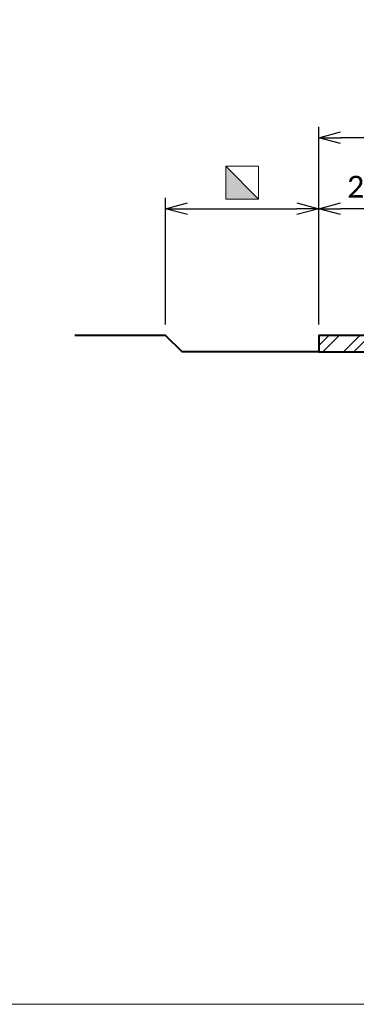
# Model space of a CAD drawing. Header units: metres. Extents: x -113 to 705, y -50 to 519.
# Tile 166 of 208: x 52 to 75, y 267 to 334. Entities that reach past the tile are written whole.
import ezdxf
from ezdxf.enums import TextEntityAlignment as Align

# ---------------------------------------------------------------- set-up
doc = ezdxf.new("R2010")
doc.units = ezdxf.units.M
doc.header["$MEASUREMENT"] = 0
for name, color, linetype, lineweight in [('B_ANNO_DIM', 7, 'Continuous', 18), ('B_ANNO_SYMB', 7, 'Continuous', 18), ('B_ANNO_TEXT', 7, 'Continuous', 18), ('B_DETAIL_OBJ', 7, 'Continuous', 40), ('B_STEEL', 92, 'Continuous', 18)]:
    doc.layers.add(name, color=color, linetype=linetype, lineweight=lineweight)
doc.layers.add('B_ANNO_NOPLOT', color=47, linetype='Continuous', lineweight=18, plot=False)
doc.styles.add('Annotative', font='calibri.ttf', dxfattribs={"height": 0.0625})
doc.styles.get("Standard").update_dxf_attribs({"font": 'calibri.ttf'})
doc.dimstyles.new('Annotative', dxfattribs={"dimscale": 0, "dimtxt": 0.0625, "dimasz": 0.0625, "dimexe": 0.03125, "dimexo": 0.03125, "dimgap": 0.03125, "dimtad": 1, "dimdec": 3, "dimzin": 3, "dimdsep": 46, "dimlunit": 4, "dimtxsty": 'Standard', "dimblk": 'OPEN30', "dimcen": 0.03125, "dimaunit": 1, "dimadec": 0, "dimazin": 3, "dimtfac": 0.75, "dimtdec": 3, "dimtofl": 0, "dimtmove": 0, "dimatfit": 3, "dimldrblk": 'OPEN30', "dimfxl": 1, "dimtfill": 1, "dimfrac": 1, "dimtolj": 1, "dimtzin": 0, "dimarcsym": 0})

# ---------------------------------------------------------------- blocks, each defined once
blk = doc.blocks.new('INS_JTSS_RAISSDWK_BASE')
at = {"layer": 'B_ANNO_NOPLOT', "flags": 128}
blk.add_lwpolyline([(0, 0), (0, 252), (323.9277, 252), (323.9277, 238.8552), (378, 238.8552), (378, 40.4996), (316.5708, 40.4996), (316.5708, 0)], close=True, dxfattribs=at)
at = {"layer": 'B_ANNO_DIM', "lineweight": 30}
for tag, p in [('BAR1', (10.7294, -248.1165)), ('BAR3', (129.0984, -257.5272))]:
    blk.add_attdef(tag, text='', height=1.5, dxfattribs=at).set_placement(p, align=Align.TOP_LEFT)
at = {"layer": 'B_ANNO_DIM', "style": 'Annotative'}
for tag, p in [('BAR2', (96.1024, -274.8563)), ('BAR4', (122.9444, -296.1127))]:
    blk.add_attdef(tag, text='', height=1.5, dxfattribs=at).set_placement(p, align=Align.TOP_LEFT)
at = {"layer": 'B_ANNO_TEXT', "style": 'Annotative'}
for tag, p in [('SS', (321.0554, -84.683)), ('BID#', (275.9705, -312.1489))]:
    blk.add_attdef(tag, p, '', height=1.5, dxfattribs=at)
blk.add_attdef('DIM6', text='', height=1.5, rotation=90, dxfattribs=at).set_placement((9.7342, -92.4421), align=Align.MIDDLE_CENTER)
blk = doc.blocks.new('*U1480')
at = {"layer": 'B_ANNO_NOPLOT', "flags": 128}
blk.add_lwpolyline([(0, 0), (0, 252), (323.928, 252), (323.928, 238.855), (378, 238.855), (378, 40.5), (316.571, 40.5), (316.571, 0)], close=True, dxfattribs=at)
blk = doc.blocks.new('_Open30')
at = {"color": 0, "linetype": 'ByBlock', "lineweight": -2}
for p, q in [((-1, 0.268), (0, 0)), ((0, 0), (-1, -0.268)), ((0, 0), (-1, 0))]:
    blk.add_line(p, q, dxfattribs=at)
blk = doc.blocks.new('*D1848')
at = {"layer": 'B_ANNO_DIM', "color": 0, "lineweight": -2, "transparency": 16777216}
for p, q in [((185.549, 46.513), (185.549, 60.052)), ((252.01, 46.513), (252.01, 60.052)), ((250.51, 59.302), (187.049, 59.302))]:
    blk.add_line(p, q, dxfattribs=at)
at = {"layer": 'Defpoints', "color": 0, "transparency": 16777216}
for p in [(185.549, 59.302), (185.549, 45.763), (252.01, 45.763)]:
    blk.add_point(p, dxfattribs=at)
at = {"layer": 'B_ANNO_DIM', "color": 0, "lineweight": -2, "transparency": 16777216, "xscale": 1.5, "yscale": 1.5, "zscale": 1.5, "rotation": 180}
blk.add_blockref('_Open30', (185.549, 59.302), dxfattribs=at)
at = {"layer": 'B_ANNO_DIM', "color": 0, "lineweight": -2, "transparency": 16777216, "xscale": 1.5, "yscale": 1.5, "zscale": 1.5}
blk.add_blockref('_Open30', (252.01, 59.302), dxfattribs=at)
at = {"layer": 'B_ANNO_DIM', "color": 0, "transparency": 16777216, "insert": (218.78, 60.821), "char_height": 1.5, "attachment_point": 5, "bg_fill": 3, "box_fill_scale": 1.25, "bg_fill_color": 256, "bg_fill_true_color": 13158600, "bg_fill_transparency": 0}
blk.add_mtext('\\A1;2\'-0"', dxfattribs=at)
blk = doc.blocks.new('square half solid')
at = {"layer": 'B_ANNO_SYMB'}
blk.add_hatch(color=256, dxfattribs=at).paths.add_polyline_path([(-1.125, 1.125), (1.125, -1.125), (-1.125, -1.125)])
at = {"layer": 'B_ANNO_SYMB', "flags": 128}
for points in [[(-1.125, -1.125), (1.125, -1.125), (1.125, 1.125), (-1.125, 1.125), (-1.125, -1.125)], [(-1.125, 1.125), (1.125, -1.125), (-1.125, -1.125), (-1.125, 1.125)]]:
    blk.add_lwpolyline(points, dxfattribs=at)
blk = doc.blocks.new('*D1863')
at = {"layer": 'B_ANNO_DIM', "color": 0, "lineweight": -2, "transparency": 16777216}
for p, q in [((175.055, 46.513), (175.055, 55.187)), ((176.555, 54.437), (184.049, 54.437))]:
    blk.add_line(p, q, dxfattribs=at)
at = {"layer": 'Defpoints', "color": 0, "transparency": 16777216}
for p in [(185.549, 54.437), (185.549, 54.437), (175.055, 45.763)]:
    blk.add_point(p, dxfattribs=at)
at = {"layer": 'B_ANNO_DIM', "color": 0, "lineweight": -2, "transparency": 16777216, "xscale": 1.5, "yscale": 1.5, "zscale": 1.5, "rotation": 180}
blk.add_blockref('_Open30', (175.055, 54.437), dxfattribs=at)
at = {"layer": 'B_ANNO_DIM', "color": 0, "lineweight": -2, "transparency": 16777216, "xscale": 1.5, "yscale": 1.5, "zscale": 1.5}
blk.add_blockref('_Open30', (185.549, 54.437), dxfattribs=at)
blk = doc.blocks.new('*D1891')
at = {"layer": 'B_ANNO_DIM', "color": 0, "lineweight": -2, "transparency": 16777216}
blk.add_line((190.042, 54.437), (187.049, 54.437), dxfattribs=at)
at = {"layer": 'Defpoints', "color": 0, "transparency": 16777216}
for p in [(185.549, 54.437), (185.549, 54.437), (191.542, 54.437)]:
    blk.add_point(p, dxfattribs=at)
at = {"layer": 'B_ANNO_DIM', "color": 0, "lineweight": -2, "transparency": 16777216, "xscale": 1.5, "yscale": 1.5, "zscale": 1.5, "rotation": 180}
blk.add_blockref('_Open30', (185.549, 54.437), dxfattribs=at)
at = {"layer": 'B_ANNO_DIM', "color": 0, "lineweight": -2, "transparency": 16777216, "xscale": 1.5, "yscale": 1.5, "zscale": 1.5}
blk.add_blockref('_Open30', (191.542, 54.437), dxfattribs=at)
at = {"layer": 'B_ANNO_DIM', "color": 0, "transparency": 16777216, "insert": (188.546, 55.944), "char_height": 1.5, "attachment_point": 5, "bg_fill": 3, "box_fill_scale": 1.25, "bg_fill_color": 256, "bg_fill_true_color": 13158600, "bg_fill_transparency": 0}
blk.add_mtext('\\A1;2"', dxfattribs=at)
blk = doc.blocks.new('*U1841')
at = {"layer": 'B_STEEL'}
h = blk.add_hatch(dxfattribs=at)
h.set_pattern_fill('ANSI32', color=256, scale=4)
h.set_pattern_definition([(45, (147.736, -313.11), (-1.06066, 1.06066), []), (45, (148.4431, -313.11), (-1.06066, 1.06066), [])])
h.paths.add_polyline_path([(234.1182, 45.7634), (243.5557, 45.7634), (244.8491, 44.6384), (234.1182, 44.6384)])
h.paths.add_polyline_path([(228.2622, 45.7634), (234.1182, 45.7634), (234.1182, 44.6384), (228.2622, 44.6384)])
h.paths.add_polyline_path([(207.8419, 45.7634), (228.2622, 45.7634), (228.2622, 44.6384), (206.5558, 44.6384)])
h.paths.add_polyline_path([(185.5489, 45.7634), (190.2529, 45.7634), (191.5421, 44.6384), (185.5489, 44.6384)])
h.paths.add_polyline_path([(248.5785, 45.7634), (252.0101, 45.7634), (252.0101, 44.6384), (247.2851, 44.6384)])
at = {"layer": 'B_ANNO_NOPLOT', "flags": 128}
blk.add_lwpolyline([(0, 0), (0, 252), (323.9277, 252), (323.9277, 238.8552), (378, 238.8552), (378, 40.4996), (316.5708, 40.4996), (316.5708, 0)], close=True, dxfattribs=at)
at = {"layer": 'B_DETAIL_OBJ', "flags": 128}
blk.add_lwpolyline([(185.5489, 44.6384), (176.1799, 44.6384), (175.0549, 45.7634), (168.8359, 45.7634)], dxfattribs=at)
blk.add_blockref('square half solid', (180.3019, 56.2257))
at = {"style": 'Annotative'}
blk.add_attdef('DIM4', text='', height=1.5, dxfattribs=at).set_placement((73.9918, 167.7838), align=Align.MIDDLE_CENTER)
at = {"layer": 'B_ANNO_DIM'}
dim = blk.add_linear_dim(base=(185.5489, 59.3022), p1=(252.0101, 45.7634), p2=(185.5489, 45.7634), angle=180, dimstyle='Annotative', override={"dimlfac": 0.361}, dxfattribs=at)
dim.commit()
dim.dimension.update_dxf_attribs({"geometry": '*D1848', "text_midpoint": (218.7795, 60.8207)})
at = {"layer": 'B_DETAIL_OBJ', "flags": 128}
blk.add_lwpolyline([(252.0101, 45.7634), (185.5489, 45.7634), (185.5489, 44.6384), (252.0101, 44.6384), (252.0101, 45.7634)], dxfattribs=at)
at = {"layer": 'B_ANNO_DIM'}
dim = blk.add_linear_dim(base=(185.5489, 54.4368), p1=(175.0549, 45.7634), p2=(185.5489, 54.4368), angle=180, text=' ', dimstyle='Annotative', dxfattribs=at)
dim.commit()
dim.dimension.update_dxf_attribs({"geometry": '*D1863', "text_midpoint": (180.3019, 54.4368)})
dim = blk.add_linear_dim(base=(185.5489, 54.4368), p1=(191.5421, 54.4368), p2=(185.5489, 54.4368), angle=180, dimstyle='Annotative', override={"dimlfac": 0.34}, dxfattribs=at)
dim.commit()
dim.dimension.update_dxf_attribs({"geometry": '*D1891', "text_midpoint": (188.5455, 54.4368), "dimtype": 160})

msp = doc.modelspace()

# ---------------------------------------------------------------- block references
msp.add_blockref('INS_JTSS_RAISSDWK_BASE', (-112.829, 266.839))

# ---------------------------------------------------------------- next in the draw order: block references
msp.add_blockref('*U1480', (-112.829, 266.839))

# ---------------------------------------------------------------- next in the draw order: block references
msp.add_blockref('*U1841', (-112.829, 266.839))

doc.saveas('drawing.dxf')
